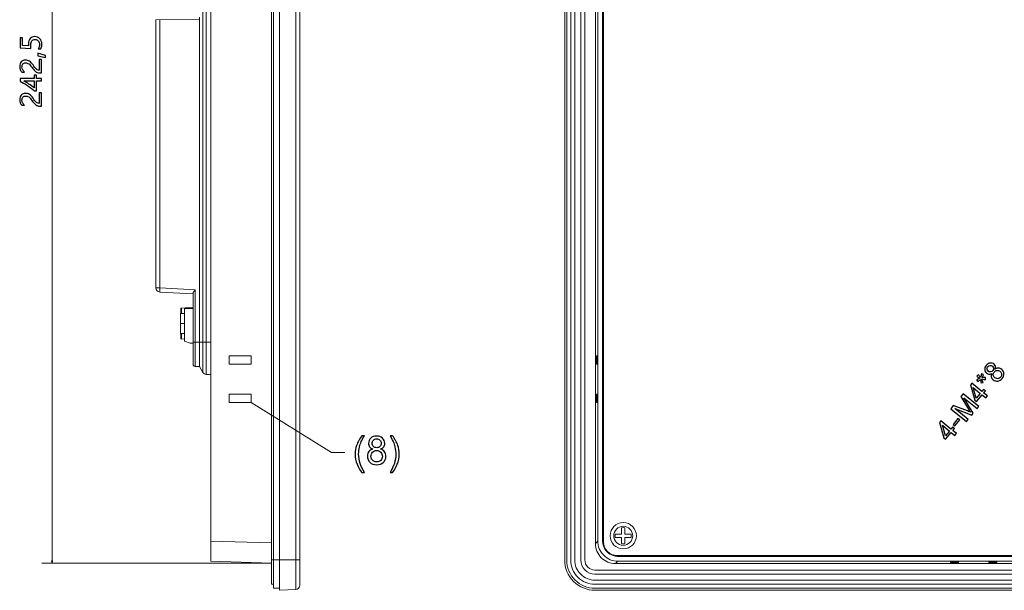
# Model space of a CAD drawing. Header units: centimetres. Extents: x -29.6 to 29.7, y -21 to 21.
# Tile 9 of 24: x -0.3 to 11.9, y -4.5 to 2.6. Entities that reach past the tile are written whole.
import ezdxf

# ---------------------------------------------------------------- set-up
doc = ezdxf.new("R2010")
doc.units = ezdxf.units.CM
doc.header["$MEASUREMENT"] = 0
doc.layers.add('06___PRT_ALL_SURFS', color=7, linetype='Continuous')

msp = doc.modelspace()

# ---------------------------------------------------------------- linework, layer by layer
at = {"layer": '06___PRT_ALL_SURFS', "lineweight": 9}
for points in [[(2.82514, 8.28283), (2.82514, 8.28283), (2.82514, -4.452), (2.82514, -4.452)], [(2.90005, -4.47697), (2.90005, -4.47697), (2.90005, 8.3078), (2.90005, 8.3078)], [(3.10243, -4.46637), (3.10243, -4.46637), (3.10243, 8.2972), (3.10243, 8.2972)], [(2.80017, 8.23289), (2.80017, 8.23289), (2.80017, -4.40206), (2.80017, -4.40206)], [(3.14975, -4.41649), (3.14975, -4.41649), (3.14975, 8.24733), (3.14975, 8.24733)], [(2.05106, 7.94823), (2.05106, 7.94823), (2.05106, -4.11739), (2.05106, -4.11739)], [(6.42542, 7.93325), (6.42542, 7.93325), (6.42542, -4.10242), (6.42542, -4.10242)], [(6.45039, -4.10242), (6.45039, -4.10242), (6.45039, 7.93325), (6.45039, 7.93325)], [(6.50033, -4.10242), (6.50033, -4.10242), (6.50033, 7.93325), (6.50033, 7.93325)], [(6.55027, 7.93325), (6.55027, 7.93325), (6.55027, -4.10242), (6.55027, -4.10242)], [(6.62518, -4.10242), (6.62518, -4.10242), (6.62518, 7.93325), (6.62518, 7.93325)], [(6.67512, 7.93325), (6.67512, 7.93325), (6.67512, -4.10242), (6.67512, -4.10242)], [(6.80512, 7.72846), (6.80512, 7.72846), (6.80512, -3.89763), (6.80512, -3.89763)], [(6.83494, -3.86781), (6.83494, -3.86781), (6.83494, 7.69864), (6.83494, 7.69864)], [(6.89487, 7.69877), (6.89487, 7.69877), (6.89487, -3.86794), (6.89487, -3.86794)], [(6.89801, 7.69563), (6.89801, 7.69563), (6.89801, -3.8648), (6.89801, -3.8648)], [(6.90485, -3.87768), (6.90485, -3.87768), (6.90485, 7.70852), (6.90485, 7.70852)], [(1.9534, -1.78374), (1.9534, -1.78374), (1.9534, 6.30037), (1.9534, 6.30037)], [(1.99385, 6.32514), (1.99385, 6.32514), (1.99385, -1.80831), (1.99385, -1.80831)], [(1.91123, 2.5828), (1.91123, 2.5828), (1.37187, 2.57338), (1.37187, 2.57338)], [(1.37187, -0.74067), (1.37187, -0.74067), (1.37187, 2.57338), (1.37187, 2.57338)], [(1.41963, 2.57422), (1.41963, 2.57422), (1.41963, -0.74067), (1.41963, -0.74067)], [(1.91123, -1.71195), (1.91123, -1.71195), (1.91123, 2.60777), (1.91123, 2.60777)], [(1.37187, -0.74067), (1.37187, -0.74067), (1.41963, -0.74067), (1.41963, -0.74067)], [(1.37187, -0.74067), (1.37187, -0.76724), (1.39267, -0.78915), (1.4192, -0.79054)], [(1.4192, -0.79054), (1.4192, -0.79054), (1.83094, -0.81212), (1.83094, -0.81212)], [(1.85521, -0.7635), (1.85521, -0.7635), (1.41963, -0.74067), (1.41963, -0.74067)], [(1.83132, -1.68456), (1.83132, -1.68456), (1.83132, -0.80485), (1.83132, -0.80485)], [(1.85521, -0.7635), (1.85521, -0.7635), (1.85521, -1.70951), (1.85521, -1.70951)], [(1.67651, -1.05505), (1.67651, -1.05505), (1.72645, -1.05505), (1.72645, -1.05505)], [(1.67651, -1.05505), (1.67651, -1.05505), (1.67651, -1.30475), (1.67651, -1.30475)], [(1.68584, -0.99055), (1.68327, -0.99078), (1.68129, -0.99294), (1.68129, -0.99553)], [(1.68129, -0.99553), (1.68129, -0.99553), (1.68129, -1.05505), (1.68129, -1.05505)], [(1.68584, -0.99055), (1.68584, -0.99055), (1.83132, -0.97782), (1.83132, -0.97782)], [(1.68584, -0.99055), (1.68584, -0.99055), (1.68584, -1.05505), (1.68584, -1.05505)], [(1.83132, -0.99362), (1.83132, -0.99362), (1.72645, -0.99362), (1.72645, -0.99362)], [(1.72645, -0.99362), (1.72645, -0.99362), (1.72645, -1.39814), (1.72645, -1.39814)], [(1.67651, -1.1799), (1.67651, -1.1799), (1.72645, -1.1799), (1.72645, -1.1799)], [(1.67651, -1.30475), (1.67651, -1.30475), (1.72645, -1.30475), (1.72645, -1.30475)], [(1.68129, -1.30475), (1.68129, -1.30475), (1.68129, -1.36427), (1.68129, -1.36427)], [(1.68584, -1.30475), (1.68584, -1.30475), (1.68584, -1.36924), (1.68584, -1.36924)], [(1.68129, -1.36427), (1.68129, -1.36686), (1.68327, -1.36902), (1.68584, -1.36924)], [(1.72645, -1.3728), (1.72645, -1.3728), (1.68584, -1.36924), (1.68584, -1.36924)], [(1.79506, -1.42311), (1.79506, -1.42311), (1.72645, -1.39814), (1.72645, -1.39814)], [(1.79506, -1.42311), (1.79506, -1.42311), (1.83132, -1.42311), (1.83132, -1.42311)], [(1.83132, -1.41232), (1.83132, -1.41232), (2.05106, -1.41232), (2.05106, -1.41232)], [(2.27579, -1.58042), (2.27579, -1.58042), (2.55047, -1.58042), (2.55047, -1.58042)], [(2.27579, -1.6803), (2.27579, -1.6803), (2.27579, -1.58042), (2.27579, -1.58042)], [(2.55047, -1.58042), (2.55047, -1.58042), (2.55047, -1.6803), (2.55047, -1.6803)], [(6.81924, -1.58042), (6.81924, -1.58042), (6.81924, -1.6803), (6.81924, -1.6803)], [(6.81924, -1.58042), (6.81924, -1.58042), (6.82787, -1.58042), (6.82787, -1.58042)], [(6.82787, -1.6803), (6.82787, -1.6803), (6.82787, -1.58042), (6.82787, -1.58042)], [(1.83132, -1.68456), (1.83132, -1.69793), (1.84185, -1.70893), (1.85521, -1.70951)], [(2.55047, -1.6803), (2.55047, -1.6803), (2.27579, -1.6803), (2.27579, -1.6803)], [(6.82787, -1.6803), (6.82787, -1.6803), (6.81924, -1.6803), (6.81924, -1.6803)], [(1.91123, -1.71195), (1.91123, -1.71195), (1.85521, -1.70951), (1.85521, -1.70951)], [(1.9534, -1.78374), (1.9534, -1.78374), (1.91123, -1.71195), (1.91123, -1.71195)], [(1.9534, -1.78374), (1.9619, -1.79821), (1.9771, -1.80743), (1.99385, -1.80831)], [(2.05106, -1.81131), (2.05106, -1.81131), (1.99385, -1.80831), (1.99385, -1.80831)], [(2.27579, -2.05485), (2.27579, -2.05485), (2.55047, -2.05485), (2.55047, -2.05485)], [(2.27579, -2.15474), (2.27579, -2.15474), (2.27579, -2.05485), (2.27579, -2.05485)], [(2.55047, -2.05485), (2.55047, -2.05485), (2.55047, -2.15474), (2.55047, -2.15474)], [(6.81924, -2.05485), (6.81924, -2.05485), (6.81924, -2.15474), (6.81924, -2.15474)], [(6.81924, -2.05485), (6.81924, -2.05485), (6.82787, -2.05485), (6.82787, -2.05485)], [(6.82787, -2.15474), (6.82787, -2.15474), (6.82787, -2.05485), (6.82787, -2.05485)], [(2.55047, -2.15474), (2.55047, -2.15474), (2.27579, -2.15474), (2.27579, -2.15474)], [(6.82787, -2.15474), (6.82787, -2.15474), (6.81924, -2.15474), (6.81924, -2.15474)], [(7.16953, -3.70491), (7.15635, -3.70222), (7.14276, -3.70222), (7.12958, -3.70491)], [(7.12958, -3.7828), (7.12958, -3.7828), (7.12958, -3.70491), (7.12958, -3.70491)], [(7.16953, -3.7828), (7.16953, -3.7828), (7.16953, -3.70491), (7.16953, -3.70491)], [(2.80017, -3.89136), (2.80017, -3.89136), (2.05106, -3.86782), (2.05106, -3.86782)], [(6.83494, -3.86782), (6.83494, -3.86782), (6.80512, -3.89764), (6.80512, -3.89764)], [(6.89487, -3.86794), (6.89487, -3.87165), (6.89498, -3.87537), (6.8952, -3.87907)], [(6.8952, -3.87907), (6.89616, -3.89527), (6.89918, -3.91127), (6.90419, -3.92671)], [(6.89801, -3.8648), (6.89801, -3.86938), (6.89818, -3.87397), (6.89851, -3.87855)], [(6.89851, -3.87855), (6.89963, -3.89385), (6.90259, -3.90896), (6.90733, -3.92356)], [(7.05169, -3.7828), (7.049, -3.79598), (7.049, -3.80957), (7.05169, -3.82275)], [(7.05169, -3.7828), (7.05169, -3.7828), (7.12958, -3.7828), (7.12958, -3.7828)], [(7.05169, -3.82275), (7.05169, -3.82275), (7.12958, -3.82275), (7.12958, -3.82275)], [(7.12958, -3.90064), (7.12958, -3.90064), (7.12958, -3.82275), (7.12958, -3.82275)], [(7.16953, -3.7828), (7.16953, -3.7828), (7.24742, -3.7828), (7.24742, -3.7828)], [(7.16953, -3.90064), (7.16953, -3.90064), (7.16953, -3.82275), (7.16953, -3.82275)], [(7.16953, -3.82275), (7.16953, -3.82275), (7.24742, -3.82275), (7.24742, -3.82275)], [(7.24742, -3.82275), (7.25011, -3.80957), (7.25011, -3.79598), (7.24742, -3.7828)], [(7.12958, -3.90064), (7.14276, -3.90333), (7.15635, -3.90333), (7.16953, -3.90064)], [(2.05106, -4.11739), (2.05106, -4.11739), (2.79896, -4.1409), (2.79896, -4.1409)], [(2.80017, -4.10242), (2.80017, -4.10242), (2.90005, -4.10242), (2.90005, -4.10242)], [(2.90005, -4.10242), (2.90005, -4.10242), (3.14975, -4.10242), (3.14975, -4.10242)], [(7.02563, -4.04815), (7.04106, -4.05315), (7.05707, -4.05617), (7.07326, -4.05713)], [(7.02876, -4.045), (7.04336, -4.04974), (7.05848, -4.0527), (7.07379, -4.05381)], [(7.05469, -4.14721), (7.05469, -4.14721), (7.08451, -4.11739), (7.08451, -4.11739)], [(7.07326, -4.05713), (7.07697, -4.05734), (7.08068, -4.05745), (7.08439, -4.05746)], [(7.07379, -4.05381), (7.07836, -4.05415), (7.08294, -4.05432), (7.08753, -4.05432)], [(25.45276, -4.04748), (25.45276, -4.04748), (7.07464, -4.04748), (7.07464, -4.04748)], [(7.08439, -4.05746), (7.08439, -4.05746), (25.44301, -4.05746), (25.44301, -4.05746)], [(25.44288, -4.11739), (25.44288, -4.11739), (7.08452, -4.11739), (7.08452, -4.11739)], [(25.43987, -4.05432), (25.43987, -4.05432), (7.08753, -4.05432), (7.08753, -4.05432)], [(11.19474, -4.12445), (11.19474, -4.12445), (11.29462, -4.12445), (11.29462, -4.12445)], [(11.19474, -4.13309), (11.19474, -4.13309), (11.19474, -4.12445), (11.19474, -4.12445)], [(11.29462, -4.13309), (11.29462, -4.13309), (11.19474, -4.13309), (11.19474, -4.13309)], [(11.29462, -4.12445), (11.29462, -4.12445), (11.29462, -4.13309), (11.29462, -4.13309)], [(11.66917, -4.12445), (11.66917, -4.12445), (11.76905, -4.12445), (11.76905, -4.12445)], [(11.66917, -4.13309), (11.66917, -4.13309), (11.66917, -4.12445), (11.66917, -4.12445)], [(11.76905, -4.13309), (11.76905, -4.13309), (11.66917, -4.13309), (11.66917, -4.13309)], [(11.76905, -4.12445), (11.76905, -4.12445), (11.76905, -4.13309), (11.76905, -4.13309)], [(6.79997, -4.22727), (6.79997, -4.22727), (25.72743, -4.22727), (25.72743, -4.22727)], [(7.0547, -4.14721), (7.0547, -4.14721), (25.4727, -4.14721), (25.4727, -4.14721)], [(25.72743, -4.27721), (25.72743, -4.27721), (6.79997, -4.27721), (6.79997, -4.27721)], [(6.79997, -4.35212), (6.79997, -4.35212), (25.72743, -4.35212), (25.72743, -4.35212)], [(2.82514, -4.40206), (2.82514, -4.40206), (2.80017, -4.40206), (2.80017, -4.40206)], [(2.90005, -4.452), (2.90005, -4.452), (2.82514, -4.452), (2.82514, -4.452)], [(3.10243, -4.46637), (3.10243, -4.46637), (2.90005, -4.47697), (2.90005, -4.47697)], [(3.10243, -4.46637), (3.12896, -4.46497), (3.14975, -4.44306), (3.14975, -4.41649)], [(25.72743, -4.40206), (25.72743, -4.40206), (6.79997, -4.40206), (6.79997, -4.40206)], [(25.72743, -4.452), (25.72743, -4.452), (6.79997, -4.452), (6.79997, -4.452)], [(6.79997, -4.47697), (6.79997, -4.47697), (25.72743, -4.47697), (25.72743, -4.47697)]]:
    msp.add_open_spline(points, degree=3, dxfattribs=at)
at = {"layer": '06___PRT_ALL_SURFS', "lineweight": 0}
for points in [[(0.08773, 7.97173), (0.08773, 7.97173), (0.08773, -4.1409), (0.08773, -4.1409)], [(2.79896, -4.1409), (2.79896, -4.1409), (-0.03712, -4.1409), (-0.03712, -4.1409)]]:
    msp.add_open_spline(points, degree=3, dxfattribs=at)
at = {"layer": '06___PRT_ALL_SURFS'}
for points, knots in [([(-0.12556, 2.36516), (-0.09975, 2.36516), (-0.07895, 2.35659), (-0.0631, 2.33946), (-0.04731, 2.32233), (-0.03939, 2.29931), (-0.03939, 2.27042), (-0.03939, 2.2456), (-0.04306, 2.22713), (-0.05046, 2.21495), (-0.05046, 2.21495), (-0.0846, 2.21495), (-0.0846, 2.21495), (-0.07301, 2.23278), (-0.06718, 2.25102), (-0.06718, 2.26955), (-0.06718, 2.28801), (-0.07231, 2.30287), (-0.08251, 2.31417), (-0.09264, 2.32553), (-0.10616, 2.33119), (-0.123, 2.33119), (-0.13989, 2.33119), (-0.153, 2.3253), (-0.16239, 2.31353), (-0.17176, 2.30176), (-0.17642, 2.2851), (-0.17642, 2.2636), (-0.17642, 2.247), (-0.17573, 2.23202), (-0.17421, 2.21868), (-0.17421, 2.21868), (-0.30839, 2.22841), (-0.30839, 2.22841), (-0.30839, 2.22841), (-0.30839, 2.35199), (-0.30839, 2.35199), (-0.30839, 2.35199), (-0.27903, 2.35199), (-0.27903, 2.35199), (-0.27903, 2.35199), (-0.27903, 2.25661), (-0.27903, 2.25661), (-0.27903, 2.25661), (-0.2041, 2.25113), (-0.2041, 2.25113), (-0.2041, 2.25113), (-0.20515, 2.27519), (-0.20515, 2.27519), (-0.20515, 2.30316), (-0.19816, 2.32518), (-0.18424, 2.34115), (-0.17031, 2.35717), (-0.15073, 2.36516), (-0.12556, 2.36516)], [0, 0, 0, 0, 0.05555556, 0.05555556, 0.05555556, 0.11111111, 0.11111111, 0.11111111, 0.16666667, 0.16666667, 0.16666667, 0.22222222, 0.22222222, 0.22222222, 0.27777778, 0.27777778, 0.27777778, 0.33333333, 0.33333333, 0.33333333, 0.38888889, 0.38888889, 0.38888889, 0.44444444, 0.44444444, 0.44444444, 0.5, 0.5, 0.5, 0.55555556, 0.55555556, 0.55555556, 0.61111111, 0.61111111, 0.61111111, 0.66666667, 0.66666667, 0.66666667, 0.72222222, 0.72222222, 0.72222222, 0.77777778, 0.77777778, 0.77777778, 0.83333333, 0.83333333, 0.83333333, 0.88888889, 0.88888889, 0.88888889, 0.94444444, 0.94444444, 0.94444444, 1, 1, 1, 1]), ([(-0.23912, 2.04167), (-0.25333, 2.04167), (-0.26452, 2.03719), (-0.27262, 2.02821), (-0.28078, 2.01918), (-0.28486, 2.00695), (-0.28486, 1.99151), (-0.28486, 1.98055), (-0.28206, 1.96954), (-0.27647, 1.95836), (-0.27093, 1.94722), (-0.26295, 1.9368), (-0.25258, 1.92712), (-0.25258, 1.92712), (-0.28503, 1.92712), (-0.28503, 1.92712), (-0.294, 1.93581), (-0.30088, 1.9456), (-0.30566, 1.95661), (-0.31043, 1.96756), (-0.31282, 1.98043), (-0.31282, 1.99524), (-0.31282, 2.01912), (-0.30641, 2.03835), (-0.29365, 2.05292), (-0.28084, 2.06748), (-0.26353, 2.07477), (-0.24168, 2.07477), (-0.22222, 2.07477), (-0.20538, 2.07034), (-0.19111, 2.06136), (-0.17689, 2.05245), (-0.16233, 2.03719), (-0.14741, 2.01557), (-0.1322, 1.99349), (-0.12125, 1.97875), (-0.11467, 1.97129), (-0.10808, 1.96383), (-0.10173, 1.95859), (-0.09573, 1.95561), (-0.08967, 1.9527), (-0.08233, 1.95119), (-0.07371, 1.95119), (-0.07371, 1.95119), (-0.07371, 2.08263), (-0.07371, 2.08263), (-0.07371, 2.08263), (-0.04399, 2.08263), (-0.04399, 2.08263), (-0.04399, 2.08263), (-0.04399, 1.91641), (-0.04399, 1.91641), (-0.04399, 1.91641), (-0.05716, 1.91641), (-0.05716, 1.91641), (-0.07237, 1.91641), (-0.08536, 1.91844), (-0.09597, 1.92264), (-0.10663, 1.92677), (-0.11694, 1.93365), (-0.12702, 1.9432), (-0.1371, 1.95276), (-0.14922, 1.96767), (-0.16332, 1.9879), (-0.17788, 2.00864), (-0.19064, 2.02273), (-0.20165, 2.03031), (-0.21261, 2.03789), (-0.22508, 2.04167), (-0.23912, 2.04167)], [0, 0, 0, 0, 0.04347826, 0.04347826, 0.04347826, 0.08695652, 0.08695652, 0.08695652, 0.13043478, 0.13043478, 0.13043478, 0.17391304, 0.17391304, 0.17391304, 0.2173913, 0.2173913, 0.2173913, 0.26086957, 0.26086957, 0.26086957, 0.30434783, 0.30434783, 0.30434783, 0.34782609, 0.34782609, 0.34782609, 0.39130435, 0.39130435, 0.39130435, 0.43478261, 0.43478261, 0.43478261, 0.47826087, 0.47826087, 0.47826087, 0.52173913, 0.52173913, 0.52173913, 0.56521739, 0.56521739, 0.56521739, 0.60869565, 0.60869565, 0.60869565, 0.65217391, 0.65217391, 0.65217391, 0.69565217, 0.69565217, 0.69565217, 0.73913043, 0.73913043, 0.73913043, 0.7826087, 0.7826087, 0.7826087, 0.82608696, 0.82608696, 0.82608696, 0.86956522, 0.86956522, 0.86956522, 0.91304348, 0.91304348, 0.91304348, 0.95652174, 0.95652174, 0.95652174, 1, 1, 1, 1]), ([(-0.08647, 2.16169), (-0.08647, 2.16169), (0.00449, 2.1325), (0.00449, 2.1325), (0.00449, 2.1325), (0.00449, 2.10827), (0.00449, 2.10827), (0.00449, 2.10827), (-0.08647, 2.12942), (-0.08647, 2.12942), (-0.08647, 2.12942), (-0.08647, 2.16169), (-0.08647, 2.16169)], [0, 0, 0, 0, 0.25, 0.25, 0.25, 0.5, 0.5, 0.5, 0.75, 0.75, 0.75, 1, 1, 1, 1]), ([(-0.30839, 1.84981), (-0.30839, 1.84981), (-0.13378, 1.84981), (-0.13378, 1.84981), (-0.13378, 1.84981), (-0.13378, 1.88937), (-0.13378, 1.88937), (-0.13378, 1.88937), (-0.1061, 1.88937), (-0.1061, 1.88937), (-0.1061, 1.88937), (-0.1061, 1.84981), (-0.1061, 1.84981), (-0.1061, 1.84981), (-0.04399, 1.84981), (-0.04399, 1.84981), (-0.04399, 1.84981), (-0.04399, 1.81735), (-0.04399, 1.81735), (-0.04399, 1.81735), (-0.1061, 1.81735), (-0.1061, 1.81735), (-0.1061, 1.81735), (-0.1061, 1.69395), (-0.1061, 1.69395), (-0.1061, 1.69395), (-0.13226, 1.69395), (-0.13226, 1.69395), (-0.15697, 1.71592), (-0.1854, 1.738), (-0.21762, 1.7602), (-0.24978, 1.78234), (-0.28008, 1.80069), (-0.30839, 1.81514), (-0.30839, 1.81514), (-0.30839, 1.84981), (-0.30839, 1.84981)], [0, 0, 0, 0, 0.08333333, 0.08333333, 0.08333333, 0.16666667, 0.16666667, 0.16666667, 0.25, 0.25, 0.25, 0.33333333, 0.33333333, 0.33333333, 0.41666667, 0.41666667, 0.41666667, 0.5, 0.5, 0.5, 0.58333333, 0.58333333, 0.58333333, 0.66666667, 0.66666667, 0.66666667, 0.75, 0.75, 0.75, 0.83333333, 0.83333333, 0.83333333, 0.91666667, 0.91666667, 0.91666667, 1, 1, 1, 1]), ([(-0.13378, 1.73148), (-0.13378, 1.73148), (-0.13378, 1.81735), (-0.13378, 1.81735), (-0.13378, 1.81735), (-0.25975, 1.81735), (-0.25975, 1.81735), (-0.23848, 1.80553), (-0.21785, 1.79283), (-0.19787, 1.77931), (-0.17788, 1.76574), (-0.15656, 1.74983), (-0.13378, 1.73148)], [0, 0, 0, 0, 0.25, 0.25, 0.25, 0.5, 0.5, 0.5, 0.75, 0.75, 0.75, 1, 1, 1, 1]), ([(-0.23912, 1.63161), (-0.25333, 1.63161), (-0.26452, 1.62713), (-0.27262, 1.61815), (-0.28078, 1.60912), (-0.28486, 1.59689), (-0.28486, 1.58144), (-0.28486, 1.57049), (-0.28206, 1.55948), (-0.27647, 1.54829), (-0.27093, 1.53716), (-0.26295, 1.52673), (-0.25258, 1.51706), (-0.25258, 1.51706), (-0.28503, 1.51706), (-0.28503, 1.51706), (-0.294, 1.52575), (-0.30088, 1.53553), (-0.30566, 1.54655), (-0.31043, 1.5575), (-0.31282, 1.57037), (-0.31282, 1.58518), (-0.31282, 1.60906), (-0.30641, 1.62829), (-0.29365, 1.64286), (-0.28084, 1.65742), (-0.26353, 1.66471), (-0.24168, 1.66471), (-0.22222, 1.66471), (-0.20538, 1.66028), (-0.19111, 1.6513), (-0.17689, 1.64239), (-0.16233, 1.62713), (-0.14741, 1.60551), (-0.1322, 1.58343), (-0.12125, 1.56868), (-0.11467, 1.56123), (-0.10808, 1.55377), (-0.10173, 1.54852), (-0.09573, 1.54555), (-0.08967, 1.54264), (-0.08233, 1.54113), (-0.07371, 1.54113), (-0.07371, 1.54113), (-0.07371, 1.67257), (-0.07371, 1.67257), (-0.07371, 1.67257), (-0.04399, 1.67257), (-0.04399, 1.67257), (-0.04399, 1.67257), (-0.04399, 1.50634), (-0.04399, 1.50634), (-0.04399, 1.50634), (-0.05716, 1.50634), (-0.05716, 1.50634), (-0.07237, 1.50634), (-0.08536, 1.50838), (-0.09597, 1.51258), (-0.10663, 1.51671), (-0.11694, 1.52359), (-0.12702, 1.53314), (-0.1371, 1.5427), (-0.14922, 1.55761), (-0.16332, 1.57783), (-0.17788, 1.59857), (-0.19064, 1.61267), (-0.20165, 1.62025), (-0.21261, 1.62782), (-0.22508, 1.63161), (-0.23912, 1.63161)], [0, 0, 0, 0, 0.04347826, 0.04347826, 0.04347826, 0.08695652, 0.08695652, 0.08695652, 0.13043478, 0.13043478, 0.13043478, 0.17391304, 0.17391304, 0.17391304, 0.2173913, 0.2173913, 0.2173913, 0.26086957, 0.26086957, 0.26086957, 0.30434783, 0.30434783, 0.30434783, 0.34782609, 0.34782609, 0.34782609, 0.39130435, 0.39130435, 0.39130435, 0.43478261, 0.43478261, 0.43478261, 0.47826087, 0.47826087, 0.47826087, 0.52173913, 0.52173913, 0.52173913, 0.56521739, 0.56521739, 0.56521739, 0.60869565, 0.60869565, 0.60869565, 0.65217391, 0.65217391, 0.65217391, 0.69565217, 0.69565217, 0.69565217, 0.73913043, 0.73913043, 0.73913043, 0.7826087, 0.7826087, 0.7826087, 0.82608696, 0.82608696, 0.82608696, 0.86956522, 0.86956522, 0.86956522, 0.91304348, 0.91304348, 0.91304348, 0.95652174, 0.95652174, 0.95652174, 1, 1, 1, 1]), ([(11.70506, -1.79713), (11.69336, -1.80403), (11.6822, -1.80707), (11.67161, -1.80638), (11.66102, -1.8056), (11.65105, -1.8014), (11.64173, -1.79375), (11.62763, -1.78217), (11.61998, -1.76744), (11.61866, -1.74948), (11.61739, -1.73147), (11.62359, -1.7141), (11.63738, -1.69731), (11.65121, -1.68046), (11.66728, -1.6709), (11.68553, -1.66868), (11.70378, -1.66648), (11.71992, -1.67115), (11.73402, -1.68272), (11.74298, -1.69007), (11.74889, -1.69885), (11.75166, -1.70897), (11.75449, -1.71912), (11.75378, -1.73045), (11.7495, -1.743), (11.76311, -1.73434), (11.77667, -1.73048), (11.79039, -1.73141), (11.80405, -1.7323), (11.81687, -1.73762), (11.82885, -1.74746), (11.84537, -1.76103), (11.85443, -1.77827), (11.85612, -1.79917), (11.85776, -1.82013), (11.85078, -1.8401), (11.83514, -1.85915), (11.8195, -1.8782), (11.80127, -1.88893), (11.78035, -1.89136), (11.75948, -1.89374), (11.74057, -1.88802), (11.72369, -1.87416), (11.71112, -1.86384), (11.70321, -1.852), (11.7, -1.83865), (11.69673, -1.82527), (11.69844, -1.81144), (11.70506, -1.79713)], [0, 0, 0, 0, 0.0625, 0.0625, 0.0625, 0.125, 0.125, 0.125, 0.1875, 0.1875, 0.1875, 0.25, 0.25, 0.25, 0.3125, 0.3125, 0.3125, 0.375, 0.375, 0.375, 0.4375, 0.4375, 0.4375, 0.5, 0.5, 0.5, 0.5625, 0.5625, 0.5625, 0.625, 0.625, 0.625, 0.6875, 0.6875, 0.6875, 0.75, 0.75, 0.75, 0.8125, 0.8125, 0.8125, 0.875, 0.875, 0.875, 0.9375, 0.9375, 0.9375, 1, 1, 1, 1]), ([(11.66084, -1.76873), (11.67002, -1.77627), (11.6799, -1.77948), (11.69048, -1.77844), (11.70109, -1.77736), (11.7103, -1.77211), (11.7181, -1.7626), (11.72569, -1.75337), (11.72894, -1.74353), (11.72795, -1.73299), (11.72695, -1.72245), (11.72225, -1.71376), (11.71387, -1.70688), (11.70514, -1.69971), (11.69536, -1.69666), (11.68449, -1.69777), (11.67367, -1.69883), (11.66452, -1.70391), (11.65709, -1.71296), (11.64959, -1.7221), (11.64634, -1.73202), (11.64727, -1.74274), (11.64823, -1.75341), (11.65273, -1.76207), (11.66084, -1.76873)], [0, 0, 0, 0, 0.125, 0.125, 0.125, 0.25, 0.25, 0.25, 0.375, 0.375, 0.375, 0.5, 0.5, 0.5, 0.625, 0.625, 0.625, 0.75, 0.75, 0.75, 0.875, 0.875, 0.875, 1, 1, 1, 1]), ([(11.53305, -1.89819), (11.53305, -1.89819), (11.51937, -1.87685), (11.51937, -1.87685), (11.53574, -1.86692), (11.54825, -1.86031), (11.55707, -1.85692), (11.53985, -1.84557), (11.52817, -1.83749), (11.52215, -1.83269), (11.52215, -1.83269), (11.5379, -1.81351), (11.5379, -1.81351), (11.54637, -1.82092), (11.5564, -1.83082), (11.56799, -1.84334), (11.57087, -1.83056), (11.57514, -1.81673), (11.58089, -1.80192), (11.58089, -1.80192), (11.60448, -1.81119), (11.60448, -1.81119), (11.59905, -1.82535), (11.59257, -1.83828), (11.58499, -1.84999), (11.59403, -1.84844), (11.60853, -1.84776), (11.62845, -1.84784), (11.62845, -1.84784), (11.62672, -1.8728), (11.62672, -1.8728), (11.61561, -1.8722), (11.6012, -1.87046), (11.58357, -1.8676), (11.5906, -1.8843), (11.59536, -1.89778), (11.59781, -1.90801), (11.59781, -1.90801), (11.57388, -1.9143), (11.57388, -1.9143), (11.56964, -1.89385), (11.56734, -1.87975), (11.56687, -1.87206), (11.55539, -1.88155), (11.54411, -1.89023), (11.53305, -1.89819)], [0, 0, 0, 0, 0.06666667, 0.06666667, 0.06666667, 0.13333333, 0.13333333, 0.13333333, 0.2, 0.2, 0.2, 0.26666667, 0.26666667, 0.26666667, 0.33333333, 0.33333333, 0.33333333, 0.4, 0.4, 0.4, 0.46666667, 0.46666667, 0.46666667, 0.53333333, 0.53333333, 0.53333333, 0.6, 0.6, 0.6, 0.66666667, 0.66666667, 0.66666667, 0.73333333, 0.73333333, 0.73333333, 0.8, 0.8, 0.8, 0.86666667, 0.86666667, 0.86666667, 0.93333333, 0.93333333, 0.93333333, 1, 1, 1, 1]), ([(11.74383, -1.84999), (11.75063, -1.85558), (11.75845, -1.85936), (11.76739, -1.86142), (11.77629, -1.86344), (11.78511, -1.8627), (11.79383, -1.85915), (11.80251, -1.85565), (11.80989, -1.85025), (11.81584, -1.843), (11.82523, -1.83156), (11.82927, -1.8192), (11.828, -1.80587), (11.82673, -1.79254), (11.82046, -1.78128), (11.8092, -1.77203), (11.79776, -1.76264), (11.7852, -1.75866), (11.77155, -1.76004), (11.75786, -1.76147), (11.74629, -1.76795), (11.73686, -1.77943), (11.72761, -1.79069), (11.72373, -1.80295), (11.72512, -1.81631), (11.72652, -1.82967), (11.73276, -1.84089), (11.74383, -1.84999)], [0, 0, 0, 0, 0.11111111, 0.11111111, 0.11111111, 0.22222222, 0.22222222, 0.22222222, 0.33333333, 0.33333333, 0.33333333, 0.44444444, 0.44444444, 0.44444444, 0.55555556, 0.55555556, 0.55555556, 0.66666667, 0.66666667, 0.66666667, 0.77777778, 0.77777778, 0.77777778, 0.88888889, 0.88888889, 0.88888889, 1, 1, 1, 1]), ([(11.63251, -2.09934), (11.63251, -2.09934), (11.58631, -2.06141), (11.58631, -2.06141), (11.58631, -2.06141), (11.51731, -2.14543), (11.51731, -2.14543), (11.51731, -2.14543), (11.49543, -2.12746), (11.49543, -2.12746), (11.49543, -2.12746), (11.44261, -1.93618), (11.44261, -1.93618), (11.44261, -1.93618), (11.45858, -1.91673), (11.45858, -1.91673), (11.45858, -1.91673), (11.58394, -2.01966), (11.58394, -2.01966), (11.58394, -2.01966), (11.60546, -1.99345), (11.60546, -1.99345), (11.60546, -1.99345), (11.62735, -2.01142), (11.62735, -2.01142), (11.62735, -2.01142), (11.60583, -2.03763), (11.60583, -2.03763), (11.60583, -2.03763), (11.65203, -2.07557), (11.65203, -2.07557), (11.65203, -2.07557), (11.63251, -2.09934), (11.63251, -2.09934)], [0, 0, 0, 0, 0.09090909, 0.09090909, 0.09090909, 0.18181818, 0.18181818, 0.18181818, 0.27272727, 0.27272727, 0.27272727, 0.36363636, 0.36363636, 0.36363636, 0.45454545, 0.45454545, 0.45454545, 0.54545455, 0.54545455, 0.54545455, 0.63636364, 0.63636364, 0.63636364, 0.72727273, 0.72727273, 0.72727273, 0.81818182, 0.81818182, 0.81818182, 0.90909091, 0.90909091, 0.90909091, 1, 1, 1, 1]), ([(11.3927, -2.3914), (11.3927, -2.3914), (11.19925, -2.23257), (11.19925, -2.23257), (11.19925, -2.23257), (11.23075, -2.1942), (11.23075, -2.1942), (11.23075, -2.1942), (11.40525, -2.26089), (11.40525, -2.26089), (11.42147, -2.26712), (11.43353, -2.2719), (11.44147, -2.27517), (11.43626, -2.2672), (11.42875, -2.25523), (11.41895, -2.23934), (11.41895, -2.23934), (11.32263, -2.08231), (11.32263, -2.08231), (11.32263, -2.08231), (11.35077, -2.04804), (11.35077, -2.04804), (11.35077, -2.04804), (11.54422, -2.20687), (11.54422, -2.20687), (11.54422, -2.20687), (11.52403, -2.23146), (11.52403, -2.23146), (11.52403, -2.23146), (11.36219, -2.09858), (11.36219, -2.09858), (11.36219, -2.09858), (11.47767, -2.28793), (11.47767, -2.28793), (11.47767, -2.28793), (11.45874, -2.31098), (11.45874, -2.31098), (11.45874, -2.31098), (11.24808, -2.2315), (11.24808, -2.2315), (11.24808, -2.2315), (11.41289, -2.36682), (11.41289, -2.36682), (11.41289, -2.36682), (11.3927, -2.3914), (11.3927, -2.3914)], [0, 0, 0, 0, 0.06666667, 0.06666667, 0.06666667, 0.13333333, 0.13333333, 0.13333333, 0.2, 0.2, 0.2, 0.26666667, 0.26666667, 0.26666667, 0.33333333, 0.33333333, 0.33333333, 0.4, 0.4, 0.4, 0.46666667, 0.46666667, 0.46666667, 0.53333333, 0.53333333, 0.53333333, 0.6, 0.6, 0.6, 0.66666667, 0.66666667, 0.66666667, 0.73333333, 0.73333333, 0.73333333, 0.8, 0.8, 0.8, 0.86666667, 0.86666667, 0.86666667, 0.93333333, 0.93333333, 0.93333333, 1, 1, 1, 1]), ([(11.56442, -2.04344), (11.56442, -2.04344), (11.47738, -1.97197), (11.47738, -1.97197), (11.47738, -1.97197), (11.51462, -2.10409), (11.51462, -2.10409), (11.51462, -2.10409), (11.56442, -2.04344), (11.56442, -2.04344)], [0, 0, 0, 0, 0.33333333, 0.33333333, 0.33333333, 0.66666667, 0.66666667, 0.66666667, 1, 1, 1, 1]), ([(2.55047, -2.15474), (2.55047, -2.15474), (2.55325, -2.155), (2.55325, -2.155), (2.55325, -2.155), (2.55193, -2.15712), (2.55193, -2.15712), (2.55193, -2.15712), (2.55047, -2.15474), (2.55047, -2.15474), (2.55047, -2.15474), (2.55047, -2.15474), (2.55047, -2.15474)], [0, 0, 0, 0, 0.25, 0.25, 0.25, 0.5, 0.5, 0.5, 0.75, 0.75, 0.75, 1, 1, 1, 1]), ([(11.25047, -2.56464), (11.25047, -2.56464), (11.20427, -2.5267), (11.20427, -2.5267), (11.20427, -2.5267), (11.13528, -2.61073), (11.13528, -2.61073), (11.13528, -2.61073), (11.11339, -2.59276), (11.11339, -2.59276), (11.11339, -2.59276), (11.06057, -2.40148), (11.06057, -2.40148), (11.06057, -2.40148), (11.07654, -2.38203), (11.07654, -2.38203), (11.07654, -2.38203), (11.2019, -2.48496), (11.2019, -2.48496), (11.2019, -2.48496), (11.22342, -2.45875), (11.22342, -2.45875), (11.22342, -2.45875), (11.24531, -2.47672), (11.24531, -2.47672), (11.24531, -2.47672), (11.22379, -2.50293), (11.22379, -2.50293), (11.22379, -2.50293), (11.26999, -2.54086), (11.26999, -2.54086), (11.26999, -2.54086), (11.25047, -2.56464), (11.25047, -2.56464)], [0, 0, 0, 0, 0.09090909, 0.09090909, 0.09090909, 0.18181818, 0.18181818, 0.18181818, 0.27272727, 0.27272727, 0.27272727, 0.36363636, 0.36363636, 0.36363636, 0.45454545, 0.45454545, 0.45454545, 0.54545455, 0.54545455, 0.54545455, 0.63636364, 0.63636364, 0.63636364, 0.72727273, 0.72727273, 0.72727273, 0.81818182, 0.81818182, 0.81818182, 0.90909091, 0.90909091, 0.90909091, 1, 1, 1, 1]), ([(11.25098, -2.44557), (11.25098, -2.44557), (11.22721, -2.42605), (11.22721, -2.42605), (11.22721, -2.42605), (11.28755, -2.35256), (11.28755, -2.35256), (11.28755, -2.35256), (11.31132, -2.37208), (11.31132, -2.37208), (11.31132, -2.37208), (11.25098, -2.44557), (11.25098, -2.44557)], [0, 0, 0, 0, 0.25, 0.25, 0.25, 0.5, 0.5, 0.5, 0.75, 0.75, 0.75, 1, 1, 1, 1]), ([(11.18238, -2.50873), (11.18238, -2.50873), (11.09534, -2.43727), (11.09534, -2.43727), (11.09534, -2.43727), (11.13258, -2.56939), (11.13258, -2.56939), (11.13258, -2.56939), (11.18238, -2.50873), (11.18238, -2.50873)], [0, 0, 0, 0, 0.33333333, 0.33333333, 0.33333333, 0.66666667, 0.66666667, 0.66666667, 1, 1, 1, 1]), ([(3.91848, -3.02194), (3.89502, -2.99224), (3.87511, -2.95753), (3.85884, -2.91771), (3.84258, -2.8779), (3.83449, -2.83663), (3.83449, -2.79398), (3.83449, -2.75635), (3.84056, -2.72035), (3.85269, -2.68595), (3.86693, -2.64598), (3.88886, -2.60616), (3.91848, -2.56651), (3.91848, -2.56651), (3.94907, -2.56651), (3.94907, -2.56651), (3.92997, -2.59937), (3.91727, -2.62283), (3.91112, -2.63692), (3.90149, -2.65868), (3.89388, -2.68142), (3.88838, -2.70513), (3.88158, -2.73467), (3.87819, -2.76436), (3.87819, -2.79423), (3.87819, -2.87021), (3.90181, -2.94612), (3.94907, -3.02194), (3.94907, -3.02194), (3.91848, -3.02194), (3.91848, -3.02194)], [0, 0, 0, 0, 0.1, 0.1, 0.1, 0.2, 0.2, 0.2, 0.3, 0.3, 0.3, 0.4, 0.4, 0.4, 0.5, 0.5, 0.5, 0.6, 0.6, 0.6, 0.7, 0.7, 0.7, 0.8, 0.8, 0.8, 0.9, 0.9, 0.9, 1, 1, 1, 1]), ([(4.05273, -2.73151), (4.03501, -2.72504), (4.0219, -2.71573), (4.01333, -2.70376), (4.00483, -2.6917), (4.00054, -2.67729), (4.00054, -2.66054), (4.00054, -2.63521), (4.0096, -2.61401), (4.02773, -2.59678), (4.04594, -2.57954), (4.07005, -2.57088), (4.10023, -2.57088), (4.1305, -2.57088), (4.15494, -2.5797), (4.17339, -2.59734), (4.19184, -2.61498), (4.20106, -2.63643), (4.20106, -2.66176), (4.20106, -2.67786), (4.19686, -2.69194), (4.18844, -2.70384), (4.18002, -2.71581), (4.16724, -2.72504), (4.15, -2.73151), (4.17128, -2.73847), (4.18739, -2.74964), (4.19848, -2.76517), (4.20956, -2.78063), (4.21515, -2.79908), (4.21515, -2.82061), (4.21515, -2.85031), (4.20462, -2.87523), (4.18366, -2.89546), (4.16262, -2.91569), (4.13503, -2.92581), (4.1008, -2.92581), (4.06657, -2.92581), (4.03898, -2.91569), (4.01794, -2.89538), (3.99698, -2.87507), (3.98646, -2.84974), (3.98646, -2.81939), (3.98646, -2.79682), (3.99221, -2.77788), (4.00369, -2.76267), (4.01518, -2.74737), (4.03153, -2.73702), (4.05273, -2.73151)], [0, 0, 0, 0, 0.0625, 0.0625, 0.0625, 0.125, 0.125, 0.125, 0.1875, 0.1875, 0.1875, 0.25, 0.25, 0.25, 0.3125, 0.3125, 0.3125, 0.375, 0.375, 0.375, 0.4375, 0.4375, 0.4375, 0.5, 0.5, 0.5, 0.5625, 0.5625, 0.5625, 0.625, 0.625, 0.625, 0.6875, 0.6875, 0.6875, 0.75, 0.75, 0.75, 0.8125, 0.8125, 0.8125, 0.875, 0.875, 0.875, 0.9375, 0.9375, 0.9375, 1, 1, 1, 1]), ([(4.04424, -2.65901), (4.04424, -2.67552), (4.0495, -2.68895), (4.05994, -2.69939), (4.07046, -2.70982), (4.08421, -2.71508), (4.10129, -2.71508), (4.11788, -2.71508), (4.13131, -2.7099), (4.14175, -2.69955), (4.15219, -2.68919), (4.15736, -2.67648), (4.15736, -2.66143), (4.15736, -2.64574), (4.15203, -2.63255), (4.14126, -2.62186), (4.13058, -2.61118), (4.11707, -2.60584), (4.1008, -2.60584), (4.08438, -2.60584), (4.07086, -2.6111), (4.06018, -2.62154), (4.04958, -2.63198), (4.04424, -2.64444), (4.04424, -2.65901)], [0, 0, 0, 0, 0.125, 0.125, 0.125, 0.25, 0.25, 0.25, 0.375, 0.375, 0.375, 0.5, 0.5, 0.5, 0.625, 0.625, 0.625, 0.75, 0.75, 0.75, 0.875, 0.875, 0.875, 1, 1, 1, 1]), ([(4.2968, -3.02194), (4.2968, -3.02194), (4.26621, -3.02194), (4.26621, -3.02194), (4.31346, -2.94612), (4.3371, -2.87021), (4.3371, -2.79423), (4.3371, -2.76453), (4.33369, -2.73507), (4.3269, -2.70586), (4.32156, -2.68215), (4.31403, -2.65941), (4.3044, -2.63756), (4.29825, -2.6234), (4.28547, -2.59969), (4.26621, -2.56651), (4.26621, -2.56651), (4.2968, -2.56651), (4.2968, -2.56651), (4.32641, -2.60616), (4.34834, -2.64598), (4.36258, -2.68595), (4.37473, -2.72035), (4.38079, -2.75635), (4.38079, -2.79398), (4.38079, -2.83663), (4.37262, -2.8779), (4.35627, -2.91771), (4.34001, -2.95753), (4.32018, -2.99224), (4.2968, -3.02194)], [0, 0, 0, 0, 0.1, 0.1, 0.1, 0.2, 0.2, 0.2, 0.3, 0.3, 0.3, 0.4, 0.4, 0.4, 0.5, 0.5, 0.5, 0.6, 0.6, 0.6, 0.7, 0.7, 0.7, 0.8, 0.8, 0.8, 0.9, 0.9, 0.9, 1, 1, 1, 1]), ([(4.03016, -2.81972), (4.03016, -2.83193), (4.03299, -2.84367), (4.03865, -2.85508), (4.04432, -2.86641), (4.05289, -2.87523), (4.06438, -2.88146), (4.0758, -2.88769), (4.0881, -2.89085), (4.10113, -2.89085), (4.12168, -2.89085), (4.13851, -2.88429), (4.1517, -2.87118), (4.16489, -2.85807), (4.17145, -2.8414), (4.17145, -2.82117), (4.17145, -2.80062), (4.16465, -2.78363), (4.15114, -2.77019), (4.13754, -2.75676), (4.12038, -2.75004), (4.09975, -2.75004), (4.07952, -2.75004), (4.06293, -2.75668), (4.04982, -2.76995), (4.03671, -2.78322), (4.03016, -2.79981), (4.03016, -2.81972)], [0, 0, 0, 0, 0.11111111, 0.11111111, 0.11111111, 0.22222222, 0.22222222, 0.22222222, 0.33333333, 0.33333333, 0.33333333, 0.44444444, 0.44444444, 0.44444444, 0.55555556, 0.55555556, 0.55555556, 0.66666667, 0.66666667, 0.66666667, 0.77777778, 0.77777778, 0.77777778, 0.88888889, 0.88888889, 0.88888889, 1, 1, 1, 1])]:
    msp.add_open_spline(points, degree=3, knots=knots, dxfattribs=at)
at = {"layer": '06___PRT_ALL_SURFS', "lineweight": 9}
for points, knots in [([(1.41963, -0.74067), (1.41931, -0.74702), (1.41902, -0.75338), (1.41881, -0.75973), (1.41871, -0.7626), (1.41862, -0.76547), (1.41855, -0.76835), (1.41849, -0.77087), (1.41844, -0.7734), (1.41843, -0.7759), (1.41842, -0.77795), (1.41843, -0.77997), (1.41843, -0.7821), (1.41844, -0.78368), (1.41844, -0.78533), (1.41857, -0.78671), (1.41865, -0.78757), (1.41878, -0.78834), (1.41883, -0.78956), (1.41885, -0.79001), (1.41885, -0.79053), (1.4192, -0.79054)], [0, 0, 0, 0, 0.14285714, 0.14285714, 0.14285714, 0.28571429, 0.28571429, 0.28571429, 0.42857143, 0.42857143, 0.42857143, 0.57142857, 0.57142857, 0.57142857, 0.71428571, 0.71428571, 0.71428571, 0.85714286, 0.85714286, 0.85714286, 1, 1, 1, 1]), ([(1.85521, -0.7635), (1.84982, -0.77085), (1.8444, -0.77824), (1.83956, -0.78591), (1.83748, -0.78922), (1.8355, -0.79258), (1.83379, -0.79619), (1.83248, -0.79895), (1.83132, -0.80185), (1.83132, -0.80485)], [0, 0, 0, 0, 0.33333333, 0.33333333, 0.33333333, 0.66666667, 0.66666667, 0.66666667, 1, 1, 1, 1]), ([(2.55047, -2.15474), (2.55047, -2.15474), (3.54436, -2.77586), (3.54436, -2.77586), (3.54436, -2.77586), (3.70577, -2.77586), (3.70577, -2.77586)], [0, 0, 0, 0, 0.5, 0.5, 0.5, 1, 1, 1, 1]), ([(2.55047, -2.15474), (2.55047, -2.15474), (2.55325, -2.155), (2.55325, -2.155), (2.55325, -2.155), (2.55193, -2.15712), (2.55193, -2.15712), (2.55193, -2.15712), (2.55047, -2.15474), (2.55047, -2.15474)], [0, 0, 0, 0, 0.33333333, 0.33333333, 0.33333333, 0.66666667, 0.66666667, 0.66666667, 1, 1, 1, 1]), ([(7.31186, -3.80277), (7.31186, -3.71313), (7.23919, -3.64047), (7.14956, -3.64047), (7.05992, -3.64047), (6.98725, -3.71313), (6.98725, -3.80277), (6.98725, -3.89241), (7.05992, -3.96508), (7.14956, -3.96508), (7.23919, -3.96508), (7.31186, -3.89242), (7.31186, -3.80277)], [0, 0, 0, 0, 0.25, 0.25, 0.25, 0.5, 0.5, 0.5, 0.75, 0.75, 0.75, 1, 1, 1, 1]), ([(7.26683, -3.80277), (7.26683, -3.73801), (7.21432, -3.6855), (7.14956, -3.6855), (7.08479, -3.6855), (7.03229, -3.73801), (7.03229, -3.80277), (7.03229, -3.86754), (7.08479, -3.92004), (7.14956, -3.92004), (7.21432, -3.92005), (7.26683, -3.86754), (7.26683, -3.80277)], [0, 0, 0, 0, 0.25, 0.25, 0.25, 0.5, 0.5, 0.5, 0.75, 0.75, 0.75, 1, 1, 1, 1]), ([(7.08452, -4.11739), (7.05206, -4.11739), (7.01923, -4.11091), (6.98899, -4.09841), (6.95876, -4.08591), (6.93112, -4.06738), (6.90803, -4.0443), (6.88495, -4.02121), (6.86643, -3.99357), (6.85392, -3.96334), (6.84142, -3.9331), (6.83494, -3.90028), (6.83494, -3.86781)], [0, 0, 0, 0, 0.25, 0.25, 0.25, 0.5, 0.5, 0.5, 0.75, 0.75, 0.75, 1, 1, 1, 1]), ([(6.90485, -3.87768), (6.90485, -3.92272), (6.92274, -3.96591), (6.95458, -3.99775), (6.98642, -4.02959), (7.02961, -4.04748), (7.07464, -4.04748)], [0, 0, 0, 0, 0.5, 0.5, 0.5, 1, 1, 1, 1]), ([(6.80512, -3.89763), (6.8051, -3.96383), (6.83139, -4.02732), (6.8782, -4.07413), (6.92501, -4.12094), (6.9885, -4.14723), (7.0547, -4.14721)], [0, 0, 0, 0, 0.5, 0.5, 0.5, 1, 1, 1, 1]), ([(6.90419, -3.92671), (6.91329, -3.9547), (6.92928, -3.98089), (6.95036, -4.00197), (6.97145, -4.02306), (6.99764, -4.03904), (7.02563, -4.04815)], [0, 0, 0, 0, 0.5, 0.5, 0.5, 1, 1, 1, 1]), ([(6.42542, -4.10242), (6.42542, -4.20176), (6.46488, -4.29702), (6.53512, -4.36727), (6.60536, -4.43751), (6.70064, -4.47697), (6.79997, -4.47697)], [0, 0, 0, 0, 0.5, 0.5, 0.5, 1, 1, 1, 1]), ([(6.45039, -4.10242), (6.45039, -4.19513), (6.48722, -4.28405), (6.55278, -4.34961), (6.61834, -4.41517), (6.70726, -4.452), (6.79997, -4.452)], [0, 0, 0, 0, 0.5, 0.5, 0.5, 1, 1, 1, 1]), ([(6.50033, -4.10242), (6.50033, -4.18189), (6.5319, -4.25811), (6.58809, -4.3143), (6.64429, -4.37049), (6.7205, -4.40206), (6.79997, -4.40206)], [0, 0, 0, 0, 0.5, 0.5, 0.5, 1, 1, 1, 1]), ([(6.55027, -4.10242), (6.55027, -4.16864), (6.57658, -4.23216), (6.62341, -4.27899), (6.67024, -4.32581), (6.73375, -4.35212), (6.79997, -4.35212)], [0, 0, 0, 0, 0.5, 0.5, 0.5, 1, 1, 1, 1]), ([(6.62518, -4.10242), (6.62518, -4.14878), (6.6436, -4.19323), (6.67637, -4.22601), (6.70915, -4.25879), (6.75361, -4.27721), (6.79997, -4.27721)], [0, 0, 0, 0, 0.5, 0.5, 0.5, 1, 1, 1, 1]), ([(6.67512, -4.10242), (6.67512, -4.13553), (6.68827, -4.16729), (6.71169, -4.1907), (6.7351, -4.21411), (6.76686, -4.22727), (6.79997, -4.22727)], [0, 0, 0, 0, 0.5, 0.5, 0.5, 1, 1, 1, 1])]:
    msp.add_open_spline(points, degree=3, knots=knots, dxfattribs=at)
at = {"layer": '06___PRT_ALL_SURFS', "lineweight": 0}
msp.add_open_spline([(0.08058, -4.11423), (0.08058, -4.11423), (0.08773, -4.1409), (0.08773, -4.1409), (0.08773, -4.1409), (0.09487, -4.11423), (0.09487, -4.11423), (0.09487, -4.11423), (0.08058, -4.11423), (0.08058, -4.11423)], degree=3, knots=[0, 0, 0, 0, 0.33333333, 0.33333333, 0.33333333, 0.66666667, 0.66666667, 0.66666667, 1, 1, 1, 1], dxfattribs=at)

doc.saveas('drawing.dxf')
